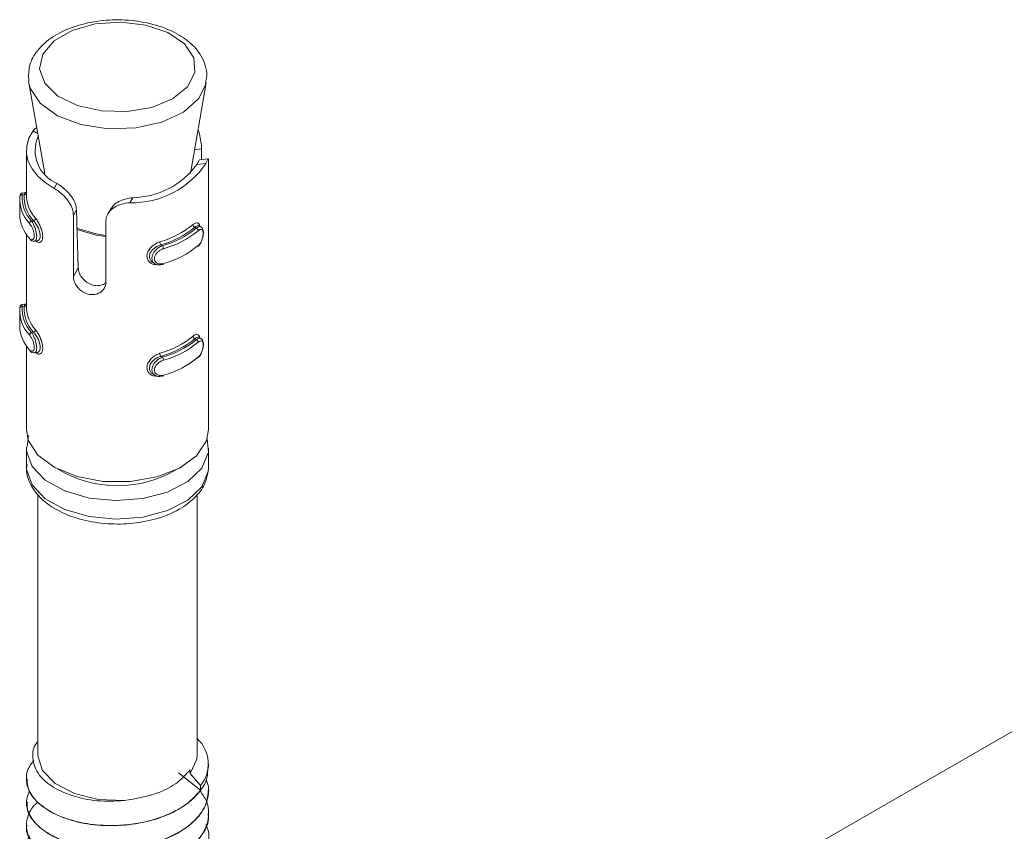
# Model space of a CAD drawing. Header units: millimetres. Extents: x -268 to 358, y -1428 to -19.
# Tile 6 of 34: x -112 to -69, y -877 to -841. Entities that reach past the tile are written whole.
import ezdxf

# ---------------------------------------------------------------- set-up
doc = ezdxf.new("R2010")
doc.units = ezdxf.units.MM

msp = doc.modelspace()

# ---------------------------------------------------------------- linework, layer by layer
at = {"color": 7, "linetype": 'Continuous', "lineweight": 15}
for p, q in [((-111.639, -844.114), (-111.712, -843.822)), ((-111.703, -843.879), (-111.001, -847.867)), ((-104.607, -847.867), (-103.906, -843.879)), ((-111.804, -846.859), (-111.804, -848.818)), ((-104.113, -846.786), (-104.113, -847.253)), ((-103.822, -847.218), (-104.205, -847.264)), ((-103.804, -859.107), (-103.804, -847.385)), ((-111.858, -848.705), (-111.985, -848.721)), ((-112.098, -849.017), (-112.098, -849.67)), ((-109.741, -852.385), (-109.741, -849.695)), ((-109.605, -849.456), (-109.53, -852.013)), ((-108.101, -849.415), (-108.229, -849.64)), ((-108.316, -849.965), (-108.316, -852.655)), ((-104.133, -850.215), (-104.227, -850.154)), ((-111.804, -850.539), (-111.804, -853.718)), ((-111.454, -850.843), (-111.327, -850.828)), ((-106.258, -851.765), (-106.164, -851.826)), ((-111.858, -853.605), (-111.985, -853.62)), ((-112.098, -853.916), (-112.098, -854.57)), ((-104.133, -855.114), (-104.227, -855.054)), ((-111.804, -855.438), (-111.804, -859.107)), ((-111.454, -855.743), (-111.327, -855.727)), ((-106.258, -856.665), (-106.164, -856.725)), ((-44.521, -858.504), (-103.923, -892.796)), ((-111.709, -859.372), (-111.777, -859.874)), ((-103.867, -859.515), (-103.816, -860.098)), ((-111.804, -859.923), (-111.804, -860.74)), ((-103.804, -860.74), (-103.804, -859.923)), ((-103.807, -860.817), (-103.804, -860.74)), ((-111.304, -861.935), (-111.304, -873.396)), ((-104.304, -873.396), (-104.304, -861.939)), ((-103.804, -873.94), (-103.804, -873.804)), ((-104.155, -874.946), (-105.134, -874.186)), ((-104.611, -874.223), (-104.611, -874.051)), ((-104.155, -874.749), (-104.611, -874.223)), ((-111.804, -874.442), (-111.804, -874.45)), ((-104.155, -874.946), (-104.155, -874.749)), ((-103.804, -874.96), (-103.804, -874.952)), ((-111.804, -875.462), (-111.804, -875.471)), ((-103.804, -875.981), (-103.804, -875.973)), ((-111.804, -876.483), (-111.804, -876.491))]:
    msp.add_line(p, q, dxfattribs=at)
at = {"color": 7, "linetype": 'Continuous', "lineweight": 0}
for p, q in [((-111.507, -845.986), (-111.31, -846.113)), ((-104.113, -846.786), (-104.424, -846.824)), ((-103.925, -847.421), (-104.318, -847.469)), ((-110.588, -848.517), (-110.463, -848.296)), ((-111.901, -848.806), (-111.993, -848.817)), ((-107.262, -849.146), (-107.137, -848.926)), ((-109.741, -849.695), (-109.605, -849.456)), ((-111.491, -849.936), (-111.582, -849.947)), ((-104.407, -850.225), (-104.345, -850.265)), ((-105.897, -850.995), (-105.835, -851.035)), ((-109.741, -852.385), (-109.53, -852.013)), ((-111.901, -853.705), (-111.993, -853.716)), ((-111.491, -854.835), (-111.582, -854.846)), ((-104.407, -855.124), (-104.345, -855.164)), ((-105.897, -855.894), (-105.835, -855.935))]:
    msp.add_line(p, q, dxfattribs=at)
at = {"color": 7, "linetype": 'Continuous', "lineweight": 0, "flags": 128}
for points in [[(-104.454, -842.779), (-104.863, -842.173), (-105.592, -841.676), (-106.56, -841.343), (-107.663, -841.21), (-108.781, -841.29), (-109.794, -841.576), (-110.591, -842.036), (-111.086, -842.62), (-111.225, -843.266), (-110.994, -843.903), (-110.417, -844.461), (-109.557, -844.882), (-108.507, -845.118), (-107.381, -845.145), (-106.301, -844.96), (-105.384, -844.582), (-104.729, -844.052), (-104.407, -843.429), (-104.454, -842.779)], [(-103.911, -843.908), (-104.229, -844.576), (-104.9, -845.168), (-105.854, -845.612), (-107, -845.864), (-108.225, -845.899), (-109.408, -845.714), (-110.434, -845.327), (-111.203, -844.776), (-111.639, -844.114)], [(-111.984, -848.728), (-111.988, -848.728), (-111.992, -848.786), (-111.993, -848.817), (-111.993, -848.817), (-111.993, -848.817)], [(-109.608, -850.259), (-108.741, -850.52), (-108.316, -850.581)], [(-108.316, -850.635), (-108.739, -850.575), (-109.583, -850.324)], [(-111.984, -853.627), (-111.988, -853.627), (-111.992, -853.685), (-111.993, -853.716), (-111.993, -853.716), (-111.993, -853.716)], [(-103.816, -860.098), (-103.821, -860.137), (-104.107, -860.805), (-104.722, -861.395), (-105.61, -861.854), (-106.693, -862.142), (-107.875, -862.232), (-109.051, -862.117), (-110.116, -861.808), (-110.975, -861.331), (-111.553, -860.729), (-111.798, -860.055), (-111.804, -859.883)], [(-111.804, -860.74), (-111.798, -860.872), (-111.553, -861.545), (-110.975, -862.147), (-110.116, -862.624), (-109.051, -862.934), (-107.875, -863.049), (-106.693, -862.958), (-105.61, -862.67), (-104.722, -862.211), (-104.107, -861.621), (-103.821, -860.953), (-103.807, -860.817)]]:
    msp.add_lwpolyline(points, dxfattribs=at)
at = {"color": 7, "linetype": 'Continuous', "lineweight": 15, "flags": 128}
for points in [[(-111.507, -845.986), (-111.691, -846.312), (-111.788, -846.65), (-111.798, -846.993), (-111.719, -847.332), (-111.555, -847.662), (-111.307, -847.974), (-110.983, -848.261), (-110.588, -848.517)], [(-111.328, -850.826), (-111.319, -850.827), (-111.243, -850.78), (-111.199, -850.682), (-111.194, -850.553), (-111.222, -850.411), (-111.279, -850.261), (-111.359, -850.113), (-111.45, -849.982), (-111.491, -849.936), (-111.491, -849.936), (-111.491, -849.936)], [(-104.227, -850.156), (-104.283, -850.146), (-104.365, -850.189), (-104.407, -850.225), (-104.407, -850.225), (-104.407, -850.225)], [(-105.789, -851.822), (-105.79, -851.837), (-105.793, -851.849), (-105.797, -851.858), (-105.802, -851.864), (-105.809, -851.867), (-105.817, -851.865), (-105.826, -851.86), (-105.835, -851.852)], [(-111.328, -855.725), (-111.319, -855.726), (-111.243, -855.68), (-111.199, -855.581), (-111.194, -855.452), (-111.222, -855.31), (-111.279, -855.161), (-111.359, -855.012), (-111.45, -854.882), (-111.491, -854.835), (-111.491, -854.835), (-111.491, -854.835)], [(-104.227, -855.055), (-104.283, -855.046), (-104.365, -855.088), (-104.407, -855.124), (-104.407, -855.124), (-104.407, -855.124)], [(-105.789, -856.721), (-105.79, -856.736), (-105.793, -856.748), (-105.797, -856.758), (-105.802, -856.764), (-105.809, -856.766), (-105.817, -856.765), (-105.826, -856.76), (-105.835, -856.751)], [(-111.804, -859.107), (-111.719, -859.581), (-111.299, -860.231), (-110.562, -860.779), (-109.577, -861.177), (-108.432, -861.387), (-107.23, -861.392), (-106.08, -861.19), (-105.086, -860.801), (-104.337, -860.258), (-103.901, -859.611), (-103.804, -859.107)], [(-107.513, -875.41), (-108.646, -875.357), (-109.69, -875.098), (-110.535, -874.66), (-111.092, -874.088), (-111.303, -873.444), (-111.304, -873.396)], [(-104.304, -873.396), (-104.32, -873.589), (-104.611, -874.223)]]:
    msp.add_lwpolyline(points, dxfattribs=at)
at = {"color": 7, "linetype": 'Continuous', "lineweight": 15}
for centre, radius, start, end in [((-109.875, -846.868), 1.545, 156.105, 247.6228), ((-107.162, -845.249), 3.899, 268.5296, 326.1414), ((-107.199, -845.351), 3.575, 270.9906, 323.6804), ((-110.487, -848.91), 1.509, 176.482, 223.4417), ((-110.321, -848.871), 1.582, 177.6294, 222.2949), ((-110.244, -848.781), 1.561, 181.3594, 222.1716), ((-110.548, -848.991), 1.547, 176.4829, 223.4411), ((-110.528, -849.631), 1.571, 181.4229, 223.269), ((-107.039, -846.961), 4.052, 285.6867, 308.9842), ((-107.02, -846.996), 4.153, 285.6867, 308.9842), ((-106.861, -847.224), 3.947, 285.0692, 309.6019), ((-106.842, -847.259), 4.048, 285.069, 309.6019), ((-106.842, -847.912), 4.048, 285.069, 309.6019), ((-110.548, -853.89), 1.547, 176.4829, 223.4411), ((-110.487, -853.809), 1.509, 176.482, 223.4417), ((-110.321, -853.771), 1.582, 177.6294, 222.2949), ((-110.244, -853.681), 1.561, 181.3594, 222.1716), ((-110.528, -854.531), 1.571, 181.4229, 223.269), ((-107.039, -851.86), 4.052, 285.6867, 308.9842), ((-107.02, -851.896), 4.153, 285.6867, 308.9842), ((-106.861, -852.123), 3.947, 285.0692, 309.6019), ((-106.842, -852.158), 4.048, 285.069, 309.6019), ((-106.842, -852.812), 4.048, 285.069, 309.6019), ((-105.329, -873.798), 1.511, 320.9724, 47.3294)]:
    msp.add_arc(centre, radius, start, end, dxfattribs=at)
at = {"color": 7, "linetype": 'Continuous', "lineweight": 0}
for centre, radius, start, end in [((-112.004, -848.905), 0.089, 82.6424, 173.7808), ((-111.894, -848.71), 0.0967, 265.5315, 337.2832), ((-111.549, -850.065), 0.123, 105.521, 175.0689), ((-111.522, -849.818), 0.122, 284.8879, 354.9874), ((-104.357, -850.102), 0.133, 184.0221, 248.0216), ((-104.393, -850.388), 0.132, 4.1251, 68.6792), ((-105.722, -850.859), 0.221, 180.7701, 217.8603), ((-106.015, -851.171), 0.226, 0.7124, 36.9364), ((-112.004, -853.805), 0.089, 82.6342, 173.789), ((-111.894, -853.609), 0.0968, 265.5377, 337.2821), ((-111.549, -854.964), 0.123, 105.5142, 175.0757), ((-111.522, -854.718), 0.122, 284.8925, 354.986), ((-104.357, -855.001), 0.133, 184.0236, 248.0172), ((-104.392, -855.287), 0.132, 4.1186, 68.6857), ((-105.722, -855.759), 0.221, 180.7713, 217.8574), ((-106.015, -856.07), 0.226, 0.7084, 36.9404), ((-107.804, -856.464), 5.112, 238.9004, 301.0996)]:
    msp.add_arc(centre, radius, start, end, dxfattribs=at)
at = {"color": 7, "linetype": 'Continuous', "lineweight": 15}
for points, knots in [([(-103.984, -843.016), (-104.046, -842.879), (-104.21, -842.513), (-104.71, -842.002), (-105.5, -841.535), (-106.492, -841.22), (-107.598, -841.087), (-108.723, -841.149), (-109.777, -841.403), (-110.686, -841.839), (-111.331, -842.416), (-111.72, -843.098), (-111.708, -843.571), (-111.701, -843.806)], [0, 0, 0, 0, 0.0542306, 0.144391, 0.2386535, 0.3360782, 0.4334654, 0.5307688, 0.6285094, 0.7272804, 0.8276467, 0.91416, 1, 1, 1, 1]), ([(-103.943, -843.911), (-103.911, -843.755), (-103.849, -843.454), (-103.94, -843.158), (-103.984, -843.016)], [0, 0, 0, 0, 0.51856, 1, 1, 1, 1]), ([(-111.507, -845.986), (-111.48, -845.949), (-111.433, -845.884), (-111.378, -845.867), (-111.354, -845.86)], [0, 0, 0, 0, 0.565249, 1, 1, 1, 1]), ([(-104.272, -845.963), (-104.272, -845.963), (-104.221, -846.058), (-104.168, -846.291), (-104.118, -846.574), (-104.114, -846.727), (-104.113, -846.786)], [0, 0, 0, 0, 0.0026, 0.391141, 0.766012, 1, 1, 1, 1]), ([(-104.318, -847.469), (-104.286, -847.407), (-104.227, -847.292), (-104.211, -847.278), (-104.204, -847.272)], [0, 0, 0, 0, 0.5375656, 1, 1, 1, 1]), ([(-103.805, -847.385), (-103.805, -847.336), (-103.805, -847.232), (-103.819, -847.203), (-103.856, -847.265), (-103.903, -847.371), (-103.925, -847.421)], [0, 0, 0, 0, 0.235704, 0.499183, 0.765046, 1, 1, 1, 1]), ([(-110.463, -848.296), (-110.397, -848.34), (-110.242, -848.441), (-109.992, -848.664), (-109.775, -848.936), (-109.636, -849.208), (-109.615, -849.375), (-109.605, -849.456)], [0, 0, 0, 0, 0.173197, 0.407731, 0.615899, 0.813566, 1, 1, 1, 1]), ([(-111.986, -848.721), (-111.999, -848.724), (-112.022, -848.73), (-112.048, -848.751), (-112.065, -848.774), (-112.077, -848.801), (-112.086, -848.834), (-112.089, -848.872), (-112.09, -848.896)], [0, 0, 0, 0, 0.122357, 0.227815, 0.331449, 0.453124, 0.654673, 1, 1, 1, 1]), ([(-111.792, -848.661), (-111.792, -848.661), (-111.791, -848.657), (-111.793, -848.667), (-111.81, -848.686), (-111.836, -848.704), (-111.854, -848.703), (-111.859, -848.703)], [0, 0, 0, 0, 0.0073348, 0.3611225, 0.6238022, 0.9008705, 1, 1, 1, 1]), ([(-109.741, -849.695), (-109.746, -849.629), (-109.758, -849.471), (-109.868, -849.206), (-110.061, -848.935), (-110.303, -848.703), (-110.484, -848.576), (-110.577, -848.523), (-110.588, -848.517)], [0, 0, 0, 0, 0.147078, 0.351354, 0.555299, 0.760038, 0.971377, 1, 1, 1, 1]), ([(-107.262, -849.146), (-107.384, -849.163), (-107.629, -849.196), (-107.954, -849.34), (-108.186, -849.545), (-108.301, -849.764), (-108.312, -849.909), (-108.316, -849.965)], [0, 0, 0, 0, 0.227112, 0.454904, 0.667249, 0.872122, 1, 1, 1, 1]), ([(-108.092, -849.421), (-108.06, -849.366), (-107.983, -849.238), (-107.755, -849.089), (-107.458, -848.973), (-107.245, -848.942), (-107.137, -848.926)], [0, 0, 0, 0, 0.1976379, 0.4648193, 0.7302981, 1, 1, 1, 1]), ([(-104.49, -850.111), (-104.472, -850.097), (-104.416, -850.052), (-104.332, -850.017), (-104.256, -850.037), (-104.211, -850.092), (-104.202, -850.153), (-104.199, -850.172)], [0, 0, 0, 0, 0.121615, 0.391173, 0.647346, 0.889006, 1, 1, 1, 1]), ([(-104.276, -851.066), (-104.26, -851.053), (-104.205, -851.009), (-104.13, -850.88), (-104.065, -850.71), (-104.031, -850.536), (-104.032, -850.387), (-104.061, -850.277), (-104.113, -850.235), (-104.132, -850.22)], [0, 0, 0, 0, 0.074577, 0.257055, 0.423623, 0.580306, 0.748157, 0.908472, 1, 1, 1, 1]), ([(-111.648, -850.751), (-111.637, -850.765), (-111.602, -850.808), (-111.53, -850.848), (-111.473, -850.84), (-111.456, -850.838)], [0, 0, 0, 0, 0.236512, 0.768883, 1, 1, 1, 1]), ([(-105.897, -850.995), (-105.897, -850.995), (-105.945, -851.01), (-106.054, -851.049), (-106.204, -851.146), (-106.33, -851.275), (-106.401, -851.419), (-106.41, -851.558), (-106.36, -851.674), (-106.303, -851.745), (-106.26, -851.763), (-106.258, -851.764)], [0, 0, 0, 0, 0.000052, 0.137339, 0.290079, 0.444251, 0.59192, 0.728153, 0.858363, 0.992421, 1, 1, 1, 1]), ([(-105.835, -851.852), (-105.835, -851.852), (-105.887, -851.868), (-105.99, -851.886), (-106.132, -851.855), (-106.239, -851.774), (-106.295, -851.655), (-106.296, -851.519), (-106.249, -851.381), (-106.16, -851.25), (-106.035, -851.133), (-105.919, -851.067), (-105.852, -851.04), (-105.835, -851.035), (-105.835, -851.035)], [0, 0, 0, 0, 0.000039, 0.112218, 0.224487, 0.337099, 0.445583, 0.547542, 0.646165, 0.746787, 0.852427, 0.963249, 0.999961, 1, 1, 1, 1]), ([(-109.53, -852.013), (-109.521, -852.08), (-109.504, -852.213), (-109.389, -852.422), (-109.218, -852.605), (-109, -852.738), (-108.757, -852.802), (-108.525, -852.782), (-108.364, -852.728), (-108.309, -852.67), (-108.301, -852.662)], [0, 0, 0, 0, 0.137892, 0.275859, 0.415033, 0.556347, 0.697099, 0.836425, 0.976354, 1, 1, 1, 1]), ([(-108.316, -852.655), (-108.319, -852.698), (-108.328, -852.808), (-108.414, -852.971), (-108.578, -853.112), (-108.796, -853.189), (-109.038, -853.187), (-109.275, -853.107), (-109.482, -852.959), (-109.639, -852.763), (-109.728, -852.56), (-109.737, -852.437), (-109.741, -852.385)], [0, 0, 0, 0, 0.0675426, 0.1728511, 0.2793805, 0.3873244, 0.4946843, 0.6004069, 0.7059569, 0.8130294, 0.9210395, 1, 1, 1, 1]), ([(-111.986, -853.62), (-111.999, -853.623), (-112.022, -853.629), (-112.048, -853.651), (-112.065, -853.673), (-112.077, -853.7), (-112.086, -853.733), (-112.089, -853.771), (-112.09, -853.795)], [0, 0, 0, 0, 0.122357, 0.227815, 0.331448, 0.453123, 0.654672, 1, 1, 1, 1]), ([(-111.792, -853.56), (-111.792, -853.56), (-111.791, -853.556), (-111.793, -853.566), (-111.81, -853.585), (-111.836, -853.603), (-111.854, -853.603), (-111.859, -853.603)], [0, 0, 0, 0, 0.007353, 0.361116, 0.623798, 0.900869, 1, 1, 1, 1]), ([(-104.49, -855.01), (-104.472, -854.996), (-104.416, -854.951), (-104.332, -854.917), (-104.256, -854.937), (-104.211, -854.991), (-104.202, -855.052), (-104.199, -855.072)], [0, 0, 0, 0, 0.121615, 0.391177, 0.647345, 0.889006, 1, 1, 1, 1]), ([(-104.276, -855.965), (-104.26, -855.952), (-104.205, -855.908), (-104.13, -855.779), (-104.065, -855.61), (-104.031, -855.436), (-104.032, -855.286), (-104.061, -855.176), (-104.113, -855.135), (-104.132, -855.12)], [0, 0, 0, 0, 0.074577, 0.257059, 0.423627, 0.580304, 0.748155, 0.908478, 1, 1, 1, 1]), ([(-111.648, -855.65), (-111.637, -855.664), (-111.602, -855.707), (-111.53, -855.748), (-111.473, -855.74), (-111.456, -855.737)], [0, 0, 0, 0, 0.2365126, 0.7688817, 1, 1, 1, 1]), ([(-105.897, -855.894), (-105.897, -855.894), (-105.945, -855.909), (-106.054, -855.948), (-106.204, -856.046), (-106.33, -856.174), (-106.401, -856.318), (-106.41, -856.458), (-106.36, -856.573), (-106.303, -856.644), (-106.26, -856.662), (-106.258, -856.663)], [0, 0, 0, 0, 0.000052, 0.137339, 0.290079, 0.444247, 0.591916, 0.728148, 0.858364, 0.992418, 1, 1, 1, 1]), ([(-105.835, -856.751), (-105.835, -856.751), (-105.887, -856.767), (-105.99, -856.785), (-106.132, -856.754), (-106.239, -856.673), (-106.295, -856.554), (-106.296, -856.419), (-106.249, -856.281), (-106.16, -856.149), (-106.035, -856.033), (-105.919, -855.967), (-105.852, -855.94), (-105.835, -855.935), (-105.835, -855.935)], [0, 0, 0, 0, 0.000039, 0.112218, 0.224489, 0.337097, 0.445586, 0.547544, 0.646167, 0.746788, 0.852429, 0.963249, 0.999961, 1, 1, 1, 1]), ([(-111.77, -860.636), (-111.783, -860.711), (-111.839, -861.026), (-111.626, -861.58), (-111.154, -862.197), (-110.42, -862.704), (-109.475, -863.073), (-108.384, -863.267), (-107.245, -863.269), (-106.147, -863.077), (-105.171, -862.7), (-104.429, -862.171), (-103.934, -861.535), (-103.849, -861.065), (-103.808, -860.835)], [0, 0, 0, 0, 0.0263001, 0.1099303, 0.1931415, 0.2809644, 0.372643, 0.4648184, 0.556812, 0.6490651, 0.7420263, 0.8363346, 0.9202915, 1, 1, 1, 1]), ([(-107.513, -875.41), (-107.913, -875.426), (-108.711, -875.46), (-109.834, -875.216), (-110.747, -874.789), (-111.366, -874.204), (-111.557, -873.535), (-111.517, -873.05), (-111.313, -872.841), (-111.304, -872.833)], [0, 0, 0, 0, 0.162672, 0.325344, 0.48803, 0.655256, 0.822421, 0.992632, 1, 1, 1, 1]), ([(-104.155, -874.946), (-104.338, -875.156), (-104.542, -875.39), (-104.878, -875.628), (-105.149, -875.806), (-105.729, -876.102), (-106.581, -876.361), (-107.304, -876.465), (-107.687, -876.491), (-108.196, -876.513), (-109.015, -876.473), (-110.052, -876.229), (-110.928, -875.824), (-111.542, -875.294), (-111.776, -874.803), (-111.816, -874.39), (-111.775, -874.035), (-111.577, -873.776), (-111.477, -873.644)], [0, 0, 0, 0, 0.092365, 0.102916, 0.122208, 0.186918, 0.28083, 0.344974, 0.363744, 0.373614, 0.468206, 0.561336, 0.648849, 0.749197, 0.841629, 0.873642, 0.935998, 1, 1, 1, 1]), ([(-111.767, -874.449), (-111.764, -874.603), (-111.757, -874.974), (-111.325, -875.528), (-110.575, -876.031), (-109.558, -876.384), (-108.386, -876.539), (-107.159, -876.483), (-105.991, -876.219), (-104.988, -875.76), (-104.253, -875.151), (-103.842, -874.519), (-103.845, -874.103), (-103.846, -873.939)], [0, 0, 0, 0, 0.068344, 0.164558, 0.261976, 0.357231, 0.454476, 0.551094, 0.646754, 0.744288, 0.839744, 0.936619, 1, 1, 1, 1]), ([(-107.513, -875.41), (-106.985, -875.318), (-106.104, -875.165), (-105.127, -874.63), (-104.782, -874.243), (-104.611, -874.051)], [0, 0, 0, 0, 0.431218, 0.718663, 1, 1, 1, 1]), ([(-103.911, -874.476), (-103.868, -874.594), (-103.793, -874.798), (-103.807, -875.162), (-103.919, -875.64), (-104.316, -876.234), (-105.055, -876.808), (-106.024, -877.24), (-107.145, -877.491), (-108.18, -877.544), (-108.943, -877.477), (-109.664, -877.349), (-110.152, -877.193), (-110.53, -877.02), (-110.81, -876.879), (-111.27, -876.576), (-111.655, -876.121), (-111.786, -875.731), (-111.804, -875.526), (-111.808, -875.304), (-111.732, -875.128), (-111.666, -874.973)], [0, 0, 0, 0, 0.041062, 0.070811, 0.123444, 0.204924, 0.285629, 0.367966, 0.448673, 0.530151, 0.582806, 0.612533, 0.692887, 0.702121, 0.718922, 0.775137, 0.856845, 0.913146, 0.929347, 0.937554, 1, 1, 1, 1]), ([(-104.195, -874.957), (-104.082, -875.115), (-103.853, -875.434), (-103.758, -876.091), (-103.963, -876.818), (-104.593, -877.508), (-105.428, -878.023), (-106.478, -878.391), (-107.638, -878.56), (-108.805, -878.537), (-109.869, -878.332), (-110.784, -877.95), (-111.448, -877.441), (-111.805, -876.84), (-111.83, -876.282), (-111.649, -875.878), (-111.492, -875.628), (-111.357, -875.524), (-111.301, -875.481)], [0, 0, 0, 0, 0.051022, 0.103474, 0.195622, 0.267334, 0.336574, 0.408432, 0.484282, 0.551669, 0.623346, 0.694328, 0.766751, 0.837749, 0.909408, 0.955864, 0.981875, 1, 1, 1, 1]), ([(-111.759, -875.471), (-111.769, -875.567), (-111.803, -875.876), (-111.473, -876.392), (-110.812, -876.928), (-109.853, -877.327), (-108.714, -877.539), (-107.491, -877.54), (-106.296, -877.332), (-105.238, -876.923), (-104.422, -876.349), (-103.896, -875.675), (-103.843, -875.193), (-103.818, -874.959)], [0, 0, 0, 0, 0.042589, 0.138068, 0.235613, 0.331261, 0.427912, 0.525152, 0.62042, 0.717855, 0.814049, 0.910118, 1, 1, 1, 1]), ([(-111.778, -876.493), (-111.786, -876.53), (-111.843, -876.778), (-111.593, -877.248), (-111.028, -877.815), (-110.133, -878.256), (-109.035, -878.523), (-107.826, -878.581), (-106.611, -878.43), (-105.508, -878.073), (-104.607, -877.538), (-104.027, -876.875), (-103.769, -876.328), (-103.824, -876.03), (-103.833, -875.983)], [0, 0, 0, 0, 0.016534, 0.111799, 0.209143, 0.305642, 0.401453, 0.498995, 0.594399, 0.691411, 0.788397, 0.883819, 0.981366, 1, 1, 1, 1]), ([(-103.929, -876.464), (-103.896, -876.533), (-103.742, -876.85), (-103.819, -877.435), (-104.191, -878.14), (-104.65, -878.54), (-104.919, -878.717), (-104.924, -878.72), (-104.944, -878.733), (-105.014, -878.779), (-105.292, -878.946), (-105.906, -879.231), (-106.907, -879.497), (-108.079, -879.596), (-108.863, -879.532), (-109.262, -879.461), (-109.368, -879.441), (-109.706, -879.369), (-110.337, -879.176), (-111.079, -878.784), (-111.627, -878.233), (-111.787, -877.799), (-111.806, -877.529), (-111.798, -877.32), (-111.785, -877.113), (-111.672, -876.969), (-111.663, -876.958)], [0, 0, 0, 0, 0.023966, 0.110984, 0.191081, 0.271172, 0.27139, 0.271759, 0.272946, 0.277124, 0.292685, 0.352529, 0.432703, 0.512564, 0.593807, 0.596694, 0.601604, 0.617494, 0.673469, 0.754088, 0.834234, 0.914375, 0.922565, 0.938856, 0.995657, 1, 1, 1, 1])]:
    msp.add_open_spline(points, degree=3, knots=knots, dxfattribs=at)
at = {"color": 7, "linetype": 'Continuous', "lineweight": 0}
for points, knots in [([(-111.901, -848.806), (-111.901, -848.806), (-111.892, -848.775), (-111.886, -848.722), (-111.867, -848.713), (-111.858, -848.708)], [0, 0, 0, 0, 0.000194, 0.497647, 1, 1, 1, 1]), ([(-111.671, -850.708), (-111.664, -850.716), (-111.635, -850.747), (-111.583, -850.777), (-111.523, -850.773), (-111.48, -850.728), (-111.456, -850.648), (-111.457, -850.538), (-111.485, -850.405), (-111.537, -850.268), (-111.603, -850.143), (-111.649, -850.084), (-111.671, -850.055)], [0, 0, 0, 0, 0.037282, 0.149826, 0.256282, 0.356423, 0.453446, 0.553206, 0.659994, 0.772418, 0.885916, 1, 1, 1, 1]), ([(-111.582, -849.947), (-111.582, -849.947), (-111.553, -849.977), (-111.51, -850.059), (-111.437, -850.212), (-111.382, -850.384), (-111.352, -850.549), (-111.351, -850.686), (-111.376, -850.784), (-111.414, -850.837), (-111.445, -850.837), (-111.456, -850.837)], [0, 0, 0, 0, 0.000043, 0.140165, 0.280401, 0.421061, 0.556572, 0.683926, 0.807115, 0.932799, 1, 1, 1, 1]), ([(-111.401, -849.829), (-111.387, -849.847), (-111.341, -849.903), (-111.262, -850.032), (-111.178, -850.212), (-111.116, -850.396), (-111.085, -850.573), (-111.09, -850.732), (-111.137, -850.852), (-111.218, -850.906), (-111.302, -850.899), (-111.353, -850.851), (-111.372, -850.834)], [0, 0, 0, 0, 0.0517193, 0.1663592, 0.2753018, 0.3780745, 0.4792161, 0.5855149, 0.6997386, 0.8171178, 0.9320604, 1, 1, 1, 1]), ([(-104.345, -850.265), (-104.345, -850.265), (-104.308, -850.238), (-104.242, -850.2), (-104.168, -850.188), (-104.141, -850.216), (-104.134, -850.223)], [0, 0, 0, 0, 0.000143, 0.422898, 0.846001, 1, 1, 1, 1]), ([(-104.261, -851.032), (-104.252, -851.023), (-104.217, -850.99), (-104.16, -850.911), (-104.102, -850.789), (-104.063, -850.662), (-104.043, -850.538), (-104.043, -850.429), (-104.067, -850.349), (-104.115, -850.312), (-104.181, -850.318), (-104.234, -850.358), (-104.261, -850.378)], [0, 0, 0, 0, 0.037287, 0.149825, 0.256284, 0.356425, 0.453448, 0.553208, 0.659996, 0.772418, 0.885912, 1, 1, 1, 1]), ([(-106.064, -851.86), (-106.114, -851.861), (-106.222, -851.865), (-106.36, -851.799), (-106.465, -851.692), (-106.517, -851.551), (-106.508, -851.385), (-106.429, -851.211), (-106.29, -851.052), (-106.119, -850.929), (-106, -850.884), (-105.943, -850.862)], [0, 0, 0, 0, 0.0951485, 0.2086199, 0.3156661, 0.4210136, 0.5317373, 0.6507115, 0.7729721, 0.8926912, 1, 1, 1, 1]), ([(-105.789, -851.168), (-105.804, -851.173), (-105.861, -851.192), (-105.96, -851.244), (-106.068, -851.333), (-106.145, -851.437), (-106.186, -851.547), (-106.184, -851.656), (-106.135, -851.752), (-106.043, -851.819), (-105.922, -851.848), (-105.834, -851.83), (-105.789, -851.822)], [0, 0, 0, 0, 0.037284, 0.149823, 0.256282, 0.356425, 0.453448, 0.553209, 0.659993, 0.772416, 0.885917, 1, 1, 1, 1]), ([(-111.901, -853.705), (-111.901, -853.705), (-111.892, -853.674), (-111.886, -853.621), (-111.867, -853.612), (-111.858, -853.607)], [0, 0, 0, 0, 0.000194, 0.497652, 1, 1, 1, 1]), ([(-111.582, -854.846), (-111.582, -854.846), (-111.553, -854.876), (-111.51, -854.958), (-111.437, -855.112), (-111.382, -855.283), (-111.352, -855.448), (-111.351, -855.585), (-111.376, -855.683), (-111.414, -855.737), (-111.445, -855.736), (-111.456, -855.736)], [0, 0, 0, 0, 0.000043, 0.140166, 0.280399, 0.421064, 0.55657, 0.683925, 0.807114, 0.932799, 1, 1, 1, 1]), ([(-111.401, -854.728), (-111.387, -854.746), (-111.341, -854.803), (-111.262, -854.932), (-111.178, -855.111), (-111.116, -855.295), (-111.085, -855.472), (-111.09, -855.632), (-111.137, -855.751), (-111.218, -855.806), (-111.302, -855.799), (-111.353, -855.751), (-111.372, -855.733)], [0, 0, 0, 0, 0.051719, 0.166361, 0.275301, 0.378073, 0.479215, 0.585518, 0.699742, 0.817118, 0.93206, 1, 1, 1, 1]), ([(-111.671, -855.607), (-111.664, -855.615), (-111.635, -855.647), (-111.583, -855.677), (-111.523, -855.672), (-111.48, -855.627), (-111.456, -855.548), (-111.457, -855.437), (-111.485, -855.305), (-111.537, -855.168), (-111.603, -855.042), (-111.649, -854.983), (-111.671, -854.954)], [0, 0, 0, 0, 0.037282, 0.149827, 0.256283, 0.356424, 0.453448, 0.553208, 0.659991, 0.772416, 0.885917, 1, 1, 1, 1]), ([(-104.345, -855.164), (-104.345, -855.164), (-104.308, -855.137), (-104.242, -855.099), (-104.168, -855.088), (-104.141, -855.115), (-104.134, -855.122)], [0, 0, 0, 0, 0.000143, 0.422896, 0.845989, 1, 1, 1, 1]), ([(-104.261, -855.931), (-104.252, -855.923), (-104.217, -855.889), (-104.16, -855.81), (-104.102, -855.689), (-104.063, -855.561), (-104.043, -855.438), (-104.043, -855.329), (-104.067, -855.248), (-104.115, -855.211), (-104.181, -855.217), (-104.234, -855.257), (-104.261, -855.278)], [0, 0, 0, 0, 0.037288, 0.149826, 0.256285, 0.356427, 0.45345, 0.55321, 0.659993, 0.772415, 0.885912, 1, 1, 1, 1]), ([(-106.064, -856.759), (-106.114, -856.761), (-106.222, -856.764), (-106.36, -856.698), (-106.465, -856.591), (-106.517, -856.45), (-106.508, -856.285), (-106.429, -856.11), (-106.29, -855.952), (-106.119, -855.828), (-106, -855.783), (-105.943, -855.762)], [0, 0, 0, 0, 0.095147, 0.208621, 0.315667, 0.421015, 0.531734, 0.650708, 0.772972, 0.892691, 1, 1, 1, 1]), ([(-105.789, -856.068), (-105.804, -856.072), (-105.861, -856.091), (-105.96, -856.143), (-106.068, -856.233), (-106.145, -856.336), (-106.186, -856.446), (-106.184, -856.555), (-106.135, -856.652), (-106.043, -856.718), (-105.922, -856.747), (-105.834, -856.73), (-105.789, -856.721)], [0, 0, 0, 0, 0.037284, 0.149822, 0.256281, 0.356423, 0.453447, 0.553207, 0.659996, 0.772418, 0.885916, 1, 1, 1, 1])]:
    msp.add_open_spline(points, degree=3, knots=knots, dxfattribs=at)

doc.saveas('drawing.dxf')
